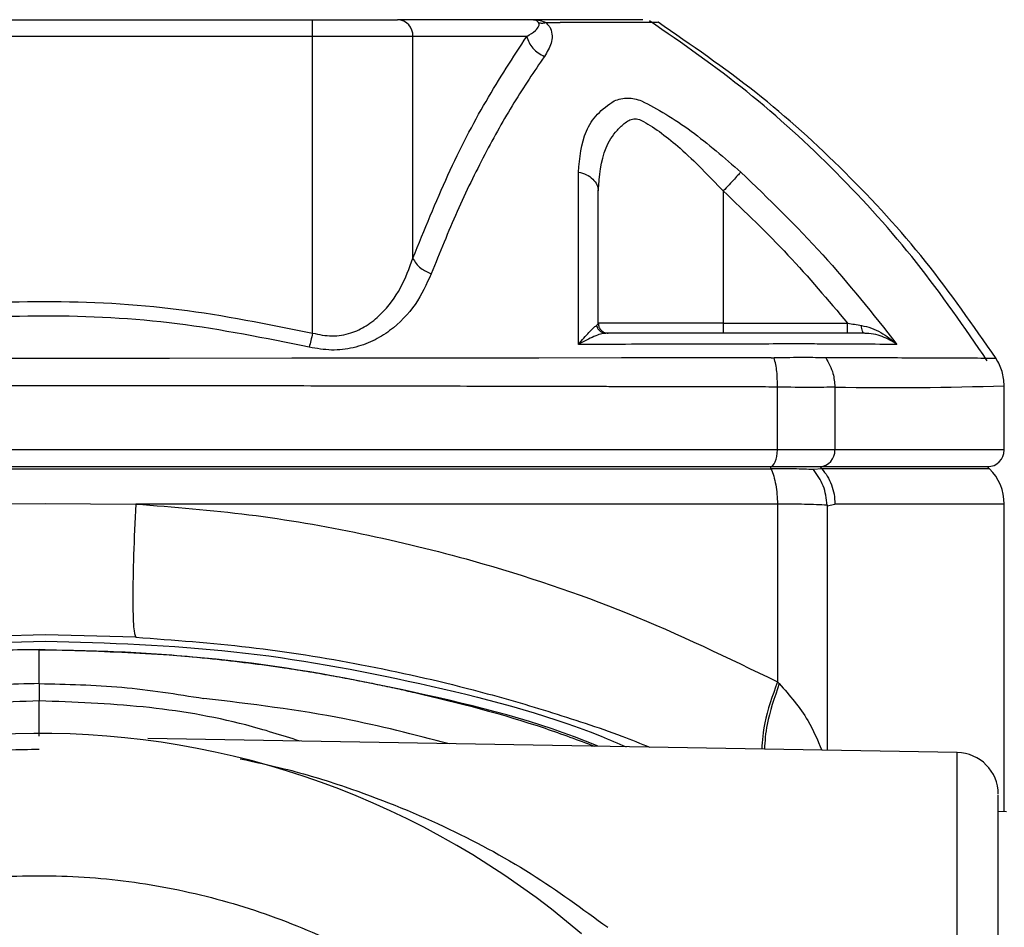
# Model space of a CAD drawing. Header units: millimetres. Extents: x 708 to 6010, y 131 to 3804.
# Tile 43 of 54: x 4083 to 4142, y 2786 to 2841. Entities that reach past the tile are written whole.
import ezdxf

# ---------------------------------------------------------------- set-up
doc = ezdxf.new("R2010")
doc.units = ezdxf.units.MM

msp = doc.modelspace()

# ---------------------------------------------------------------- linework, layer by layer
at = {"color": 7, "linetype": 'Continuous', "lineweight": 25}
for p, q in [((4068.061, 2840.514), (4100.126, 2840.514)), ((4100.126, 2839.514), (4100.126, 2840.514)), ((4113.377, 2840.514), (4105.22, 2840.514)), ((4100.126, 2839.514), (4068.061, 2839.514)), ((4100.126, 2821.72), (4100.126, 2839.514)), ((4106.146, 2839.514), (4100.126, 2839.514)), ((4106.146, 2826.218), (4106.146, 2839.514)), ((4112.971, 2839.514), (4106.146, 2839.514)), ((4124.752, 2830.243), (4124.752, 2822.314)), ((4124.752, 2822.314), (4117.252, 2822.314)), ((4124.752, 2822.314), (4124.752, 2821.714)), ((4124.752, 2822.314), (4132.207, 2822.314)), ((4133.197, 2821.714), (4133.141, 2821.748)), ((4141.109, 2820.202), (4140.473, 2820.206)), ((4127.995, 2814.714), (4127.995, 2818.488)), ((4131.441, 2818.488), (4131.441, 2814.714)), ((4141.593, 2814.714), (4141.593, 2818.578)), ((4127.995, 2814.714), (4040.191, 2814.714)), ((4131.441, 2814.714), (4127.995, 2814.714)), ((4040.63, 2813.714), (4084.093, 2813.714)), ((4084.093, 2813.714), (4127.556, 2813.714)), ((4127.556, 2813.714), (4127.609, 2813.593)), ((4127.556, 2813.714), (4130.543, 2813.714)), ((4130.543, 2813.714), (4130.652, 2813.593)), ((4130.543, 2813.714), (4140.593, 2813.714)), ((4140.715, 2813.593), (4140.593, 2813.714)), ((4040.744, 2813.593), (4127.609, 2813.593)), ((4130.652, 2813.593), (4130.155, 2813.537)), ((4078.661, 2811.472), (4084.093, 2811.514)), ((4084.093, 2811.514), (4089.526, 2811.472)), ((4127.996, 2811.472), (4089.526, 2811.472)), ((4127.996, 2811.472), (4127.996, 2800.817)), ((4130.986, 2811.405), (4130.987, 2811.368)), ((4130.987, 2811.368), (4131.441, 2811.472)), ((4130.987, 2811.368), (4130.987, 2796.708)), ((4141.593, 2793.059), (4141.593, 2811.472)), ((4084.093, 2803.629), (4078.659, 2803.484)), ((4089.527, 2803.484), (4084.093, 2803.629)), ((4083.738, 2802.741), (4083.738, 2802.74)), ((4083.738, 2800.709), (4083.738, 2799.669)), ((4128.11, 2800.707), (4127.996, 2800.817)), ((4138.782, 2796.572), (4090.249, 2797.419)), ((4141.74, 2793.02), (4141.237, 2793.029))]:
    msp.add_line(p, q, dxfattribs=at)
at = {"color": 8, "linetype": 'Continuous', "lineweight": 25}
for p, q in [((4141.593, 2814.714), (4131.441, 2814.714)), ((4140.715, 2813.593), (4130.652, 2813.593)), ((4141.593, 2811.472), (4131.441, 2811.472)), ((4138.782, 2773.906), (4138.782, 2796.572))]:
    msp.add_line(p, q, dxfattribs=at)
at = {"color": 7, "linetype": 'Continuous', "lineweight": 25, "flags": 128}
for points in [[(4127.624, 2820.237), (4127.624, 2820.237), (4127.624, 2820.237), (4127.624, 2820.237), (4127.623, 2820.237), (4127.619, 2820.237), (4127.604, 2820.237), (4127.545, 2820.237), (4127.305, 2820.237), (4126.346, 2820.236), (4124.737, 2820.235), (4122.464, 2820.233), (4118.642, 2820.23), (4113.699, 2820.225), (4107.634, 2820.218), (4105.661, 2820.216), (4104.313, 2820.215), (4102.961, 2820.214), (4101.606, 2820.212), (4100.248, 2820.211), (4098.886, 2820.21), (4091.537, 2820.205), (4084.095, 2820.202), (4072.844, 2820.207)], [(4127.556, 2813.714), (4127.642, 2813.733), (4127.724, 2813.79), (4127.8, 2813.883), (4127.867, 2814.007), (4127.921, 2814.159), (4127.962, 2814.332), (4127.987, 2814.519), (4127.995, 2814.714)]]:
    msp.add_lwpolyline(points, dxfattribs=at)
at = {"color": 7, "linetype": 'Continuous', "lineweight": 25}
for centre, radius, start, end in [((4105.181, 2839.55), 0.965, 357.89334, 87.71549), ((4130.489, 2814.666), 0.953, 273.23004, 2.89447), ((4140.593, 2814.714), 1, 270, 0), ((4138.593, 2811.472), 3, 360, 45), ((4083.738, 2747.765), 49.958, 49.41381, 213.29102), ((4138.738, 2794.072), 2.5, 0, 89)]:
    msp.add_arc(centre, radius, start, end, dxfattribs=at)
at = {"color": 8, "linetype": 'Continuous', "lineweight": 25}
msp.add_arc((4135.038, 3009.681), 191.227, 268.92222, 271.96449, dxfattribs=at)
at = {"color": 7, "linetype": 'Continuous', "lineweight": 25}
for points, knots in [([(4100.126, 2840.514), (4100.657, 2840.514), (4101.743, 2840.514), (4103.237, 2840.514), (4104.484, 2840.514), (4104.978, 2840.514), (4105.22, 2840.514)], [0, 0, 0, 0, 0.24444, 0.500002, 0.75556, 1, 1, 1, 1]), ([(4112.971, 2839.514), (4113.155, 2839.628), (4113.456, 2839.814), (4113.676, 2840.071), (4113.729, 2840.235), (4113.69, 2840.31), (4113.675, 2840.341)], [0, 0, 0, 0, 0.499348, 0.820702, 0.92705, 1, 1, 1, 1]), ([(4113.675, 2840.341), (4113.626, 2840.392), (4113.529, 2840.494), (4113.427, 2840.508), (4113.377, 2840.514)], [0, 0, 0, 0, 0.498937, 1, 1, 1, 1]), ([(4113.377, 2840.514), (4113.511, 2840.508), (4113.769, 2840.496), (4113.999, 2840.391), (4114.109, 2840.341)], [0, 0, 0, 0, 0.5227468, 1, 1, 1, 1]), ([(4119.92, 2840.514), (4119.859, 2840.514), (4119.639, 2840.514), (4118.166, 2840.514), (4116.268, 2840.514), (4114.904, 2840.514), (4114.542, 2840.514), (4114.345, 2840.514), (4114.053, 2840.514), (4113.759, 2840.514), (4113.529, 2840.514), (4113.377, 2840.514)], [0, 0, 0, 0, 0.135083, 0.490227, 0.846657, 0.91105, 0.936296, 0.96157, 0.971108, 0.980831, 1, 1, 1, 1]), ([(4113.675, 2840.341), (4113.741, 2840.327), (4113.873, 2840.299), (4114.03, 2840.327), (4114.109, 2840.341)], [0, 0, 0, 0, 0.499991, 1, 1, 1, 1]), ([(4114.109, 2840.341), (4114.286, 2840.348), (4114.641, 2840.361), (4114.858, 2840.346), (4114.967, 2840.338)], [0, 0, 0, 0, 0.497855, 1, 1, 1, 1]), ([(4114.109, 2840.341), (4114.166, 2840.284), (4114.28, 2840.171), (4114.358, 2840.053), (4114.397, 2839.994)], [0, 0, 0, 0, 0.5036704, 1, 1, 1, 1]), ([(4120.841, 2840.356), (4120.763, 2840.355), (4120.606, 2840.355), (4119.68, 2840.35), (4118.586, 2840.347), (4118.159, 2840.346)], [0, 0, 0, 0, 0.38003, 0.757858, 1, 1, 1, 1]), ([(4140.581, 2820.056), (4139.208, 2822.057), (4136.466, 2826.049), (4131.591, 2831.428), (4126.261, 2836.33), (4122.305, 2839.076), (4120.326, 2840.449)], [0, 0, 0, 0, 0.251119, 0.501059, 0.750459, 1, 1, 1, 1]), ([(4141.109, 2820.202), (4139.738, 2822.176), (4137.001, 2826.121), (4132.125, 2831.432), (4126.787, 2836.279), (4122.825, 2838.995), (4120.841, 2840.356)], [0, 0, 0, 0, 0.250266, 0.499883, 0.749559, 1, 1, 1, 1]), ([(4114.397, 2839.994), (4114.44, 2839.841), (4114.526, 2839.537), (4114.414, 2838.965), (4114.181, 2838.576), (4114.025, 2838.317)], [0, 0, 0, 0, 0.252124, 0.501761, 1, 1, 1, 1]), ([(4106.146, 2826.218), (4106.832, 2827.914), (4108.208, 2831.315), (4110.505, 2835.744), (4112.147, 2838.254), (4112.971, 2839.514)], [0, 0, 0, 0, 0.331044, 0.663995, 1, 1, 1, 1]), ([(4112.971, 2839.514), (4113.008, 2839.389), (4113.081, 2839.139), (4113.324, 2838.795), (4113.641, 2838.502), (4113.897, 2838.379), (4114.025, 2838.317)], [0, 0, 0, 0, 0.249963, 0.500008, 0.750019, 1, 1, 1, 1]), ([(4114.025, 2838.317), (4113.411, 2837.409), (4112.183, 2835.592), (4110.436, 2832.471), (4108.769, 2829.077), (4107.751, 2826.542), (4107.242, 2825.275)], [0, 0, 0, 0, 0.250412, 0.500549, 0.750406, 1, 1, 1, 1]), ([(4116.066, 2831.378), (4116.146, 2832.23), (4116.268, 2833.509), (4117.14, 2834.89), (4117.852, 2835.398), (4118.207, 2835.653)], [0, 0, 0, 0, 0.4987711, 0.7495019, 1, 1, 1, 1]), ([(4118.207, 2835.653), (4118.479, 2835.735), (4119.025, 2835.899), (4119.57, 2835.735), (4119.844, 2835.653)], [0, 0, 0, 0, 0.499232, 1, 1, 1, 1]), ([(4119.844, 2835.653), (4120.325, 2835.399), (4121.289, 2834.891), (4123.344, 2833.512), (4124.819, 2832.231), (4125.801, 2831.378)], [0, 0, 0, 0, 0.249822, 0.500551, 1, 1, 1, 1]), ([(4117.252, 2830.243), (4117.325, 2831.144), (4117.435, 2832.498), (4118.227, 2833.757), (4118.778, 2834.271), (4119.143, 2834.532), (4119.465, 2834.59), (4119.749, 2834.529), (4120.616, 2834.063), (4122.356, 2832.743), (4123.9, 2831.132), (4124.752, 2830.243)], [0, 0, 0, 0, 0.250313, 0.376301, 0.439385, 0.47103, 0.502292, 0.533622, 0.549278, 0.751431, 1, 1, 1, 1]), ([(4116.077, 2821.044), (4116.077, 2822.871), (4116.077, 2826.524), (4116.07, 2829.76), (4116.066, 2831.378)], [0, 0, 0, 0, 0.500224, 1, 1, 1, 1]), ([(4116.066, 2831.378), (4116.23, 2831.333), (4116.559, 2831.243), (4116.941, 2830.97), (4117.202, 2830.628), (4117.235, 2830.371), (4117.252, 2830.243)], [0, 0, 0, 0, 0.249984, 0.499986, 0.749986, 1, 1, 1, 1]), ([(4125.801, 2831.378), (4125.759, 2831.333), (4125.676, 2831.243), (4125.423, 2830.97), (4125.108, 2830.628), (4124.87, 2830.371), (4124.752, 2830.243)], [0, 0, 0, 0, 0.249998, 0.50001, 0.750019, 1, 1, 1, 1]), ([(4125.801, 2831.378), (4127.475, 2829.76), (4130.826, 2826.523), (4133.718, 2822.871), (4135.165, 2821.044)], [0, 0, 0, 0, 0.499829, 1, 1, 1, 1]), ([(4117.252, 2822.314), (4117.252, 2823.699), (4117.252, 2826.474), (4117.252, 2828.985), (4117.252, 2830.243)], [0, 0, 0, 0, 0.499207, 1, 1, 1, 1]), ([(4124.752, 2830.243), (4126.067, 2828.985), (4128.692, 2826.474), (4131.037, 2823.699), (4132.207, 2822.314)], [0, 0, 0, 0, 0.500803, 1, 1, 1, 1]), ([(4100.126, 2821.72), (4100.514, 2821.639), (4101.29, 2821.476), (4102.414, 2821.681), (4103.399, 2822.152), (4104.478, 2823.032), (4105.482, 2824.412), (4105.924, 2825.615), (4106.146, 2826.218)], [0, 0, 0, 0, 0.124997, 0.250103, 0.366896, 0.500325, 0.74944, 1, 1, 1, 1]), ([(4106.146, 2826.218), (4106.199, 2826.11), (4106.305, 2825.895), (4106.665, 2825.538), (4107.024, 2825.375), (4107.242, 2825.275)], [0, 0, 0, 0, 0.2806603, 0.5614051, 1, 1, 1, 1]), ([(4107.242, 2825.275), (4106.955, 2824.652), (4106.383, 2823.409), (4105.101, 2822.055), (4103.767, 2821.225), (4102.587, 2820.805), (4101.264, 2820.643), (4100.371, 2820.798), (4099.925, 2820.876)], [0, 0, 0, 0, 0.2498711, 0.4985543, 0.6234032, 0.7489709, 0.874615, 1, 1, 1, 1]), ([(4068.061, 2821.72), (4070.704, 2822.259), (4075.975, 2823.333), (4084.057, 2823.755), (4092.158, 2823.343), (4097.465, 2822.262), (4100.126, 2821.72)], [0, 0, 0, 0, 0.249906, 0.498261, 0.748476, 1, 1, 1, 1]), ([(4099.925, 2820.876), (4097.297, 2821.409), (4092.056, 2822.474), (4084.057, 2822.88), (4076.077, 2822.463), (4070.873, 2821.406), (4068.262, 2820.875)], [0, 0, 0, 0, 0.251563, 0.501736, 0.75005, 1, 1, 1, 1]), ([(4116.077, 2821.044), (4116.293, 2821.3), (4116.615, 2821.683), (4116.965, 2822.041), (4117.089, 2822.136), (4117.151, 2822.183)], [0, 0, 0, 0, 0.507059, 0.757282, 1, 1, 1, 1]), ([(4117.151, 2822.183), (4117.18, 2822.204), (4117.24, 2822.248), (4117.248, 2822.292), (4117.252, 2822.314)], [0, 0, 0, 0, 0.498236, 1, 1, 1, 1]), ([(4117.151, 2822.183), (4117.174, 2822.111), (4117.222, 2821.967), (4117.372, 2821.818), (4117.542, 2821.73), (4117.656, 2821.719), (4117.713, 2821.714)], [0, 0, 0, 0, 0.279729, 0.559412, 0.779717, 1, 1, 1, 1]), ([(4117.252, 2822.314), (4117.261, 2822.236), (4117.279, 2822.078), (4117.418, 2821.88), (4117.616, 2821.741), (4117.773, 2821.723), (4117.852, 2821.714)], [0, 0, 0, 0, 0.249987, 0.5, 0.750013, 1, 1, 1, 1]), ([(4132.207, 2821.714), (4132.207, 2821.723), (4132.207, 2821.741), (4132.207, 2821.88), (4132.207, 2822.078), (4132.207, 2822.236), (4132.207, 2822.314)], [0, 0, 0, 0, 0.249985, 0.499997, 0.750008, 1, 1, 1, 1]), ([(4132.207, 2822.314), (4132.347, 2822.292), (4132.625, 2822.248), (4132.897, 2822.204), (4133.033, 2822.183)], [0, 0, 0, 0, 0.501781, 1, 1, 1, 1]), ([(4133.033, 2822.183), (4133.236, 2822.136), (4133.649, 2822.041), (4134.399, 2821.683), (4134.858, 2821.3), (4135.165, 2821.044)], [0, 0, 0, 0, 0.2426011, 0.4930436, 1, 1, 1, 1]), ([(4100.126, 2821.72), (4100.09, 2821.569), (4100.018, 2821.267), (4099.956, 2821.006), (4099.925, 2820.876)], [0, 0, 0, 0, 0.5000288, 1, 1, 1, 1]), ([(4117.713, 2821.714), (4117.61, 2821.702), (4117.401, 2821.677), (4116.862, 2821.476), (4116.392, 2821.217), (4116.077, 2821.044)], [0, 0, 0, 0, 0.242621, 0.492868, 1, 1, 1, 1]), ([(4133.197, 2821.714), (4132.505, 2821.714), (4131.583, 2821.714), (4130.239, 2821.714), (4129.464, 2821.714), (4128.426, 2821.714), (4126.807, 2821.714), (4125.003, 2821.714), (4122.012, 2821.714), (4119.555, 2821.714), (4117.713, 2821.714)], [0, 0, 0, 0, 0.246743, 0.328867, 0.412883, 0.494053, 0.576371, 0.66198, 0.746484, 1, 1, 1, 1]), ([(4133.142, 2821.747), (4133.175, 2821.738), (4133.24, 2821.72), (4133.309, 2821.713), (4133.344, 2821.71)], [0, 0, 0, 0, 0.5074471, 1, 1, 1, 1]), ([(4135.165, 2821.044), (4134.886, 2821.217), (4134.47, 2821.476), (4133.776, 2821.677), (4133.388, 2821.702), (4133.197, 2821.714)], [0, 0, 0, 0, 0.507047, 0.757494, 1, 1, 1, 1]), ([(4127.23, 2821.06), (4125.395, 2821.057), (4121.747, 2821.052), (4117.959, 2821.047), (4116.077, 2821.044)], [0, 0, 0, 0, 0.503146, 1, 1, 1, 1]), ([(4130.527, 2821.06), (4130.108, 2821.073), (4129.27, 2821.099), (4127.91, 2821.073), (4127.23, 2821.06)], [0, 0, 0, 0, 0.499837, 1, 1, 1, 1]), ([(4135.165, 2821.044), (4134.481, 2821.047), (4133.105, 2821.052), (4131.39, 2821.057), (4130.527, 2821.06)], [0, 0, 0, 0, 0.49685, 1, 1, 1, 1]), ([(4127.624, 2820.237), (4127.654, 2820.238), (4127.714, 2820.24), (4127.773, 2820.241), (4127.803, 2820.242)], [0, 0, 0, 0, 0.491794, 1, 1, 1, 1]), ([(4130.903, 2820.242), (4130.502, 2820.247), (4129.699, 2820.257), (4128.435, 2820.247), (4127.803, 2820.242)], [0, 0, 0, 0, 0.500392, 1, 1, 1, 1]), ([(4127.995, 2818.488), (4127.994, 2818.803), (4127.992, 2819.432), (4127.866, 2819.972), (4127.803, 2820.242)], [0, 0, 0, 0, 0.5000096, 1, 1, 1, 1]), ([(4130.998, 2820.237), (4130.983, 2820.238), (4130.951, 2820.241), (4130.919, 2820.242), (4130.903, 2820.242)], [0, 0, 0, 0, 0.4937348, 1, 1, 1, 1]), ([(4130.903, 2820.242), (4131.07, 2819.938), (4131.369, 2819.393), (4131.419, 2818.765), (4131.441, 2818.488)], [0, 0, 0, 0, 0.559505, 1, 1, 1, 1]), ([(4141.593, 2818.567), (4141.572, 2818.857), (4141.529, 2819.437), (4141.249, 2819.947), (4141.109, 2820.202)], [0, 0, 0, 0, 0.50004, 1, 1, 1, 1]), ([(4084.093, 2818.567), (4083.599, 2818.567), (4082.596, 2818.567), (4081.067, 2818.566), (4079.491, 2818.565), (4077.87, 2818.564), (4076.203, 2818.562), (4074.491, 2818.56), (4073.016, 2818.558), (4071.721, 2818.555), (4070.549, 2818.553), (4069.166, 2818.551), (4067.573, 2818.548), (4065.772, 2818.544), (4063.766, 2818.54), (4060.097, 2818.532), (4055.288, 2818.522), (4049.885, 2818.51), (4045.97, 2818.501), (4043.308, 2818.495), (4041.69, 2818.491), (4040.752, 2818.49), (4040.332, 2818.488), (4040.227, 2818.488), (4040.2, 2818.488), (4040.194, 2818.488), (4040.192, 2818.488), (4040.192, 2818.488), (4040.191, 2818.488), (4040.191, 2818.488), (4040.191, 2818.488)], [0, 0, 0, 0, 0.032609, 0.066257, 0.100946, 0.136673, 0.173441, 0.211248, 0.250096, 0.271348, 0.297346, 0.328089, 0.363578, 0.403811, 0.44879, 0.498514, 0.651719, 0.77708, 0.874592, 0.929448, 0.968636, 0.992153, 0.998035, 0.999508, 0.999876, 0.999969, 0.999992, 0.999998, 0.999999, 1, 1, 1, 1]), ([(4127.995, 2818.488), (4127.994, 2818.488), (4127.987, 2818.488), (4127.961, 2818.488), (4127.863, 2818.489), (4127.488, 2818.49), (4126.662, 2818.492), (4125.245, 2818.495), (4123.422, 2818.499), (4121.583, 2818.503), (4119.972, 2818.506), (4118.668, 2818.509), (4117.418, 2818.511), (4116.075, 2818.514), (4114.41, 2818.518), (4112.284, 2818.523), (4109.608, 2818.529), (4106.302, 2818.536), (4102.764, 2818.544), (4099.409, 2818.551), (4096.539, 2818.556), (4093.748, 2818.561), (4090.755, 2818.564), (4087.476, 2818.566), (4085.238, 2818.567), (4084.093, 2818.567)], [0, 0, 0, 0, 0.000056, 0.0005423, 0.0019315, 0.0072499, 0.0280486, 0.0623953, 0.1102895, 0.1595451, 0.1938342, 0.2244992, 0.2515413, 0.2815573, 0.3183003, 0.3672415, 0.4283802, 0.5017169, 0.5920517, 0.6669005, 0.7262621, 0.7833394, 0.8522376, 0.9244581, 1, 1, 1, 1]), ([(4131.441, 2818.488), (4131.011, 2818.473), (4130.15, 2818.443), (4128.714, 2818.473), (4127.995, 2818.488)], [0, 0, 0, 0, 0.499827, 1, 1, 1, 1]), ([(4127.609, 2813.593), (4127.667, 2813.446), (4127.782, 2813.153), (4127.902, 2812.626), (4127.981, 2812.061), (4127.991, 2811.668), (4127.996, 2811.472)], [0, 0, 0, 0, 0.249989, 0.500006, 0.750021, 1, 1, 1, 1]), ([(4130.155, 2813.537), (4129.788, 2813.553), (4129.062, 2813.585), (4128.09, 2813.59), (4127.609, 2813.593)], [0, 0, 0, 0, 0.505167, 1, 1, 1, 1]), ([(4130.986, 2811.405), (4130.934, 2811.804), (4130.829, 2812.603), (4130.379, 2813.225), (4130.155, 2813.537)], [0, 0, 0, 0, 0.500023, 1, 1, 1, 1]), ([(4130.652, 2813.593), (4130.769, 2813.446), (4131.005, 2813.153), (4131.25, 2812.626), (4131.411, 2812.061), (4131.431, 2811.668), (4131.441, 2811.472)], [0, 0, 0, 0, 0.24999, 0.500007, 0.750021, 1, 1, 1, 1]), ([(4089.526, 2811.472), (4089.476, 2810.433), (4089.378, 2808.355), (4089.336, 2805.726), (4089.379, 2803.875), (4089.478, 2803.614), (4089.527, 2803.484)], [0, 0, 0, 0, 0.250007, 0.500007, 0.750001, 1, 1, 1, 1]), ([(4089.526, 2811.472), (4091.794, 2811.292), (4096.36, 2810.93), (4103.129, 2809.76), (4110.769, 2807.89), (4119.248, 2805.049), (4125.039, 2802.248), (4127.996, 2800.817)], [0, 0, 0, 0, 0.1642903, 0.3306269, 0.4998231, 0.7445158, 1, 1, 1, 1]), ([(4130.986, 2811.405), (4130.56, 2811.424), (4129.72, 2811.462), (4128.565, 2811.469), (4127.996, 2811.472)], [0, 0, 0, 0, 0.507181, 1, 1, 1, 1]), ([(4040.324, 2793.177), (4043.773, 2794.719), (4050.67, 2797.803), (4061.594, 2800.886), (4072.766, 2802.893), (4080.318, 2803.137), (4084.093, 2803.26)], [0, 0, 0, 0, 0.25, 0.5, 0.75, 1, 1, 1, 1]), ([(4084.093, 2803.26), (4087.871, 2803.142), (4095.426, 2802.907), (4106.571, 2800.828), (4114.45, 2798.822), (4118.421, 2797.131), (4118.92, 2796.918)], [0, 0, 0, 0, 0.318105, 0.63621, 0.954314, 1, 1, 1, 1]), ([(4083.738, 2802.74), (4082.345, 2802.723), (4079.225, 2802.684), (4074.058, 2802.319), (4067.928, 2801.556), (4062.207, 2800.445), (4057.267, 2799.196), (4053.444, 2798.061), (4049.796, 2796.822), (4046.325, 2795.491), (4043.026, 2794.097), (4040.911, 2793.09), (4039.874, 2792.596)], [0, 0, 0, 0, 0.092077, 0.206103, 0.342077, 0.499994, 0.590793, 0.678606, 0.763432, 0.845274, 0.92413, 1, 1, 1, 1]), ([(4117.236, 2796.948), (4117.203, 2796.961), (4113.68, 2798.444), (4106.249, 2800.275), (4095.088, 2802.388), (4087.519, 2802.623), (4083.738, 2802.741)], [0, 0, 0, 0, 0.003072, 0.335829, 0.668236, 1, 1, 1, 1]), ([(4083.738, 2800.708), (4083.738, 2800.987), (4083.738, 2801.545), (4083.738, 2802.205), (4083.738, 2802.657), (4083.738, 2802.713), (4083.738, 2802.741)], [0, 0, 0, 0, 0.250271, 0.500118, 0.75015, 1, 1, 1, 1]), ([(4083.738, 2802.74), (4085.568, 2802.711), (4089.037, 2802.656), (4093.939, 2802.25), (4097.512, 2801.8), (4099.932, 2801.421), (4101.371, 2801.173), (4102.718, 2800.921), (4103.975, 2800.669), (4105.142, 2800.421), (4108.523, 2799.655), (4112.529, 2798.628), (4116.051, 2797.319), (4117.039, 2796.951)], [0, 0, 0, 0, 0.161603, 0.306292, 0.434067, 0.479638, 0.522599, 0.562947, 0.600684, 0.635809, 0.668323, 0.90686, 1, 1, 1, 1]), ([(4083.738, 2800.709), (4082.084, 2800.671), (4078.775, 2800.595), (4075.506, 2800.076), (4073.872, 2799.817)], [0, 0, 0, 0, 0.499999, 1, 1, 1, 1]), ([(4083.738, 2800.709), (4085.393, 2800.671), (4088.702, 2800.595), (4091.971, 2800.076), (4093.605, 2799.817)], [0, 0, 0, 0, 0.5, 1, 1, 1, 1]), ([(4083.738, 2799.669), (4081.661, 2799.598), (4077.498, 2799.456), (4071.328, 2798.332), (4065.306, 2796.555), (4059.529, 2794.071), (4054.044, 2790.977), (4050.734, 2788.408), (4049.08, 2787.124)], [0, 0, 0, 0, 0.165781, 0.332087, 0.499024, 0.665969, 0.833042, 1, 1, 1, 1]), ([(4083.738, 2797.548), (4083.738, 2797.562), (4083.738, 2797.781), (4083.738, 2798.531), (4083.738, 2799.29), (4083.738, 2799.669)], [0, 0, 0, 0, 0.033285, 0.517107, 1, 1, 1, 1]), ([(4083.738, 2796.759), (4082.492, 2796.733), (4080.095, 2796.682), (4076.661, 2796.3), (4073.542, 2795.765), (4070.74, 2795.108), (4068.254, 2794.384), (4066.078, 2793.637), (4063.392, 2792.586), (4060.203, 2791.105), (4056.563, 2789.032), (4053.229, 2786.762), (4050.201, 2784.339), (4047.055, 2781.415), (4043.876, 2777.894), (4040.794, 2773.685), (4038.186, 2769.246), (4035.831, 2764.134), (4033.928, 2758.339), (4032.7, 2751.911), (4032.296, 2745.462), (4032.7, 2739.014), (4033.928, 2732.587), (4035.831, 2726.794), (4038.186, 2721.684), (4040.352, 2718), (4042.32, 2715.167), (4043.917, 2713.099), (4045.63, 2711.102), (4047.373, 2709.27), (4049.138, 2707.585), (4050.924, 2706.03), (4052.828, 2704.524), (4054.85, 2703.074), (4056.992, 2701.693), (4059.254, 2700.392), (4061.633, 2699.181), (4064.408, 2697.948), (4067.858, 2696.666), (4072.282, 2695.428), (4077.677, 2694.431), (4081.62, 2694.295), (4083.738, 2694.222)], [0, 0, 0, 0, 0.023207, 0.044629, 0.064264, 0.082114, 0.098177, 0.112453, 0.124943, 0.151867, 0.177834, 0.202842, 0.226892, 0.249983, 0.282738, 0.315064, 0.346963, 0.378433, 0.419715, 0.460237, 0.499998, 0.539759, 0.58028, 0.621562, 0.653033, 0.684932, 0.701047, 0.717269, 0.733598, 0.750034, 0.764356, 0.779052, 0.794123, 0.809568, 0.825388, 0.841582, 0.858151, 0.875095, 0.898127, 0.926624, 0.960582, 1, 1, 1, 1]), ([(4141.238, 2773.502), (4141.238, 2774.663), (4141.238, 2776.985), (4141.238, 2780.291), (4141.238, 2783.376), (4141.238, 2786.171), (4141.238, 2788.617), (4141.238, 2790.663), (4141.238, 2792.27), (4141.238, 2793.384), (4141.238, 2794.002), (4141.238, 2794.015), (4141.238, 2794.02)], [0, 0, 0, 0, 0.102849, 0.205693, 0.308541, 0.411387, 0.514234, 0.61708, 0.719926, 0.822774, 0.92562, 1, 1, 1, 1]), ([(4042.594, 2748.062), (4042.662, 2749.857), (4042.797, 2753.446), (4043.89, 2758.737), (4045.615, 2763.846), (4048.005, 2768.684), (4051.002, 2773.17), (4054.562, 2777.226), (4058.619, 2780.783), (4063.107, 2783.78), (4067.948, 2786.167), (4073.059, 2787.901), (4078.353, 2788.953), (4083.738, 2789.306), (4089.124, 2788.953), (4094.418, 2787.901), (4099.529, 2786.167), (4104.37, 2783.78), (4108.857, 2780.783), (4112.915, 2777.226), (4116.474, 2773.17), (4119.472, 2768.684), (4121.862, 2763.846), (4123.587, 2758.737), (4124.68, 2753.446), (4124.815, 2749.857), (4124.883, 2748.062)], [0, 0, 0, 0, 0.041666, 0.083333, 0.125, 0.166666, 0.208333, 0.249999, 0.291666, 0.333333, 0.374999, 0.416666, 0.458333, 0.5, 0.541666, 0.583333, 0.624999, 0.666666, 0.708333, 0.749999, 0.791667, 0.833333, 0.875, 0.916666, 0.958333, 1, 1, 1, 1])]:
    msp.add_open_spline(points, degree=3, knots=knots, dxfattribs=at)
at = {"color": 8, "linetype": 'Continuous', "lineweight": 25}
for points, knots in [([(4118.159, 2840.346), (4117.88, 2840.345), (4117.313, 2840.343), (4116.293, 2840.341), (4115.569, 2840.339), (4115.235, 2840.339), (4115.086, 2840.338), (4115.02, 2840.338), (4114.99, 2840.338), (4114.976, 2840.338), (4114.97, 2840.338), (4114.967, 2840.338)], [0, 0, 0, 0, 0.351597, 0.714652, 0.874433, 0.944753, 0.975692, 0.989304, 0.995295, 0.997929, 1, 1, 1, 1]), ([(4133.141, 2821.748), (4133.124, 2821.777), (4133.09, 2821.834), (4133.051, 2821.99), (4133.039, 2822.119), (4133.033, 2822.183)], [0, 0, 0, 0, 0.333335, 0.66673, 1, 1, 1, 1]), ([(4140.473, 2820.206), (4140.469, 2820.207), (4140.254, 2820.209), (4138.982, 2820.215), (4137.006, 2820.224), (4135.064, 2820.23), (4133.276, 2820.234), (4132.027, 2820.236), (4131.456, 2820.236), (4131.201, 2820.237), (4131.087, 2820.237), (4131.037, 2820.237), (4131.013, 2820.237), (4131.003, 2820.237), (4130.998, 2820.237)], [0, 0, 0, 0, 0.006131, 0.335372, 0.520362, 0.706649, 0.870907, 0.943179, 0.974993, 0.988995, 0.995157, 0.997869, 0.999062, 1, 1, 1, 1]), ([(4089.527, 2803.484), (4091.797, 2803.317), (4096.365, 2802.983), (4103.135, 2801.897), (4109.105, 2800.557), (4114.277, 2799.06), (4117.811, 2797.904), (4119.792, 2797.115), (4120.349, 2796.893)], [0, 0, 0, 0, 0.20996, 0.422573, 0.638912, 0.788243, 0.940437, 1, 1, 1, 1]), ([(4127.996, 2800.817), (4127.697, 2799.967), (4127.182, 2798.504), (4127.093, 2797.287), (4127.056, 2796.776)], [0, 0, 0, 0, 0.580488, 1, 1, 1, 1]), ([(4128.11, 2800.707), (4127.816, 2799.863), (4127.321, 2798.441), (4127.246, 2797.255), (4127.216, 2796.773)], [0, 0, 0, 0, 0.593588, 1, 1, 1, 1]), ([(4128.11, 2800.707), (4128.728, 2799.994), (4129.794, 2798.763), (4130.406, 2797.32), (4130.663, 2796.713)], [0, 0, 0, 0, 0.579958, 1, 1, 1, 1]), ([(4099.365, 2797.26), (4098.287, 2797.6), (4095.221, 2798.566), (4089.974, 2799.436), (4085.815, 2799.591), (4083.738, 2799.669)], [0, 0, 0, 0, 0.213539, 0.607357, 1, 1, 1, 1]), ([(4108.311, 2797.103), (4106.226, 2797.638), (4101.388, 2798.879), (4096.428, 2799.477), (4093.605, 2799.817)], [0, 0, 0, 0, 0.431002, 1, 1, 1, 1]), ([(4095.787, 2796.195), (4096.667, 2796.009), (4098.79, 2795.558), (4102.877, 2794.317), (4107.85, 2792.326), (4113.125, 2789.519), (4116.305, 2787.2), (4117.822, 2786.093)], [0, 0, 0, 0, 0.113619, 0.274168, 0.537761, 0.779537, 1, 1, 1, 1])]:
    msp.add_open_spline(points, degree=3, knots=knots, dxfattribs=at)

doc.saveas('drawing.dxf')
